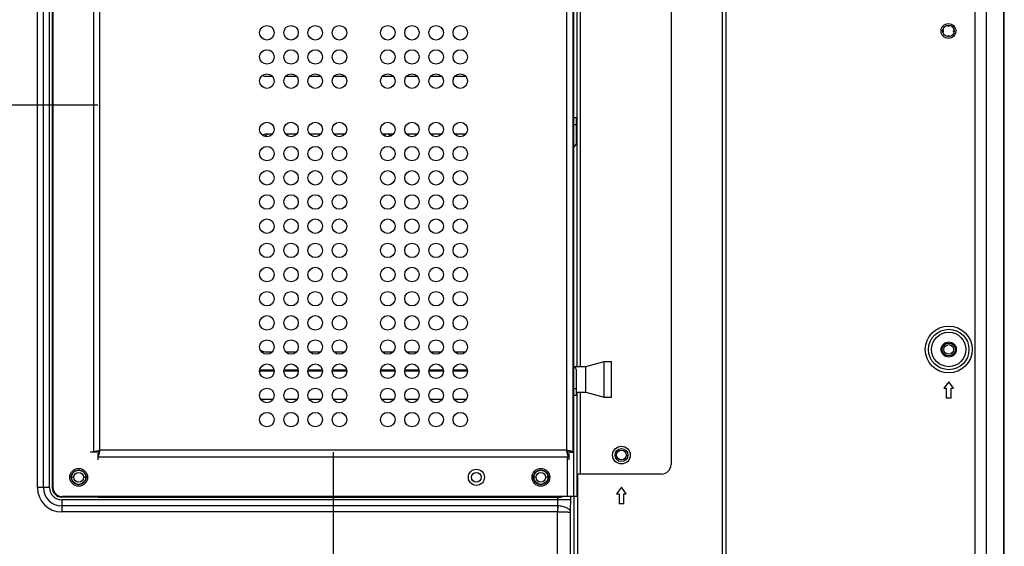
# Model space of a CAD drawing. Header units: millimetres. Extents: x -9020 to -2602, y 1105 to 6065.
# Tile 53 of 80: x -6488 to -6183, y 3068 to 3231. Entities that reach past the tile are written whole.
import ezdxf

# ---------------------------------------------------------------- set-up
doc = ezdxf.new("R2010")
doc.units = ezdxf.units.MM
doc.header["$LTSCALE"] = 65.395
doc.header["$PDSIZE"] = 0.05
doc.layers.get('0').update_dxf_attribs({"linetype": 'CONTINUOUS'})
doc.layers.get('Defpoints').update_dxf_attribs({"linetype": 'CONTINUOUS'})
doc.layers.add('02___PRT_ALL_AXES', color=7, linetype='CONTINUOUS')
doc.styles.get("Standard").update_dxf_attribs({"font": 'GOTHIC.TTF', "width": 0.5})
doc.dimstyles.new('ISO-25', dxfattribs={"dimtxt": 2.5, "dimasz": 2.5, "dimexe": 1.25, "dimexo": 0.625, "dimtad": 1, "dimtxsty": 'STANDARD', "dimcen": 2.5, "dimadec": 0, "dimazin": 0, "dimtfac": 1, "dimtmove": 0, "dimatfit": 3, "dimfxl": 1, "dimarcsym": 0})

# ---------------------------------------------------------------- blocks, each defined once
blk = doc.blocks.new('*D16')
at = {"color": 3, "lineweight": -2}
for p, q in [((-7637.35, 3096.73), (-7637.35, 2411.46)), ((-6390.78, 3096.73), (-6390.78, 2411.46)), ((-6405.78, 2412.71), (-7622.35, 2412.71))]:
    blk.add_line(p, q, dxfattribs=at)
at = {"color": 3}
for points in [[(-7622.35, 2415.21), (-7622.35, 2410.21), (-7637.35, 2412.71)], [(-6405.78, 2410.21), (-6405.78, 2415.21), (-6390.78, 2412.71)]]:
    blk.add_solid(points, dxfattribs=at)
at = {"layer": 'Defpoints', "color": 0}
for p in [(-7637.35, 3097.35), (-6390.78, 3097.35), (-7637.35, 2412.71)]:
    blk.add_point(p, dxfattribs=at)
at = {"color": 2, "insert": (-7014.06, 2430.67), "char_height": 20, "attachment_point": 5}
blk.add_mtext('1247 [49,078]', dxfattribs=at)
blk = doc.blocks.new('*D17')
at = {"color": 3, "lineweight": -2}
for p, q in [((-6463.8, 3204.35), (-7949.19, 3204.35)), ((-7947.94, 3189.35), (-7947.94, 2637.48)), ((-6463.8, 2622.48), (-7949.19, 2622.48))]:
    blk.add_line(p, q, dxfattribs=at)
at = {"color": 3}
for points in [[(-7945.44, 3189.35), (-7950.44, 3189.35), (-7947.94, 3204.35)], [(-7950.44, 2637.48), (-7945.44, 2637.48), (-7947.94, 2622.48)]]:
    blk.add_solid(points, dxfattribs=at)
at = {"layer": 'Defpoints', "color": 0}
for p in [(-6463.18, 3204.35), (-7947.94, 2622.48), (-6463.18, 2622.48)]:
    blk.add_point(p, dxfattribs=at)
at = {"color": 2, "insert": (-7965.9, 2913.42), "char_height": 20, "attachment_point": 5, "rotation": 90}
blk.add_mtext('582 [22,908]', dxfattribs=at)

msp = doc.modelspace()

# ---------------------------------------------------------------- linework, layer by layer
at = {"color": 7, "linetype": 'Continuous'}
for p, q in [((-6182.8, 2626.48), (-6182.8, 3452.02)), ((-6182.6, 2626.48), (-6182.6, 3452.02)), ((-6191.64, 2631.95), (-6191.64, 3446.55)), ((-6188.17, 2631.95), (-6188.17, 3446.55)), ((-6270.03, 3035.25), (-6270.03, 3347.95)), ((-6269.03, 3347.95), (-6269.03, 2659.25)), ((-6482.56, 3085.75), (-6482.56, 3326.73)), ((-6480.7, 3085.75), (-6480.7, 3326.73)), ((-6478.84, 3085.75), (-6478.84, 3326.73)), ((-6316.28, 3325.75), (-6316.28, 3082.95)), ((-6477.98, 3322.9), (-6477.98, 3085.8)), ((-6477.78, 3322.75), (-6477.78, 3085.95)), ((-6285.99, 3322.75), (-6285.99, 3092.95)), ((-6465.18, 3312), (-6465.18, 3096.7)), ((-6463.18, 3097.35), (-6463.18, 3311.35)), ((-6318.38, 3311.35), (-6318.38, 3097.35)), ((-6316.38, 3096.7), (-6316.38, 3312)), ((-6315.09, 3123.36), (-6315.09, 3285.36)), ((-6314.09, 3123.36), (-6314.09, 3285.36)), ((-6411.43, 3213.36), (-6409.71, 3213.36)), ((-6405.54, 3213.36), (-6402.21, 3213.36)), ((-6398.04, 3213.36), (-6394.71, 3213.36)), ((-6390.54, 3213.36), (-6387.21, 3213.36)), ((-6375.54, 3213.36), (-6372.21, 3213.36)), ((-6368.04, 3213.36), (-6364.71, 3213.36)), ((-6360.54, 3213.36), (-6357.21, 3213.36)), ((-6353.04, 3213.36), (-6349.71, 3213.36)), ((-6315.43, 3200.41), (-6316.38, 3200.41)), ((-6316.38, 3198.41), (-6315.43, 3198.41)), ((-6315.43, 3200.41), (-6315.43, 3192.42)), ((-6409.69, 3195.36), (-6411.43, 3195.36)), ((-6402.19, 3195.36), (-6405.56, 3195.36)), ((-6394.69, 3195.36), (-6398.06, 3195.36)), ((-6387.19, 3195.36), (-6390.56, 3195.36)), ((-6372.19, 3195.36), (-6375.56, 3195.36)), ((-6364.69, 3195.36), (-6368.06, 3195.36)), ((-6357.19, 3195.36), (-6360.56, 3195.36)), ((-6349.69, 3195.36), (-6353.06, 3195.36)), ((-6411.43, 3127.86), (-6409.69, 3127.86)), ((-6405.56, 3127.86), (-6402.19, 3127.86)), ((-6398.06, 3127.86), (-6394.69, 3127.86)), ((-6390.56, 3127.86), (-6387.19, 3127.86)), ((-6375.56, 3127.86), (-6372.19, 3127.86)), ((-6368.06, 3127.86), (-6364.69, 3127.86)), ((-6360.56, 3127.86), (-6357.19, 3127.86)), ((-6353.06, 3127.86), (-6349.69, 3127.86)), ((-6409.15, 3122.16), (-6413.43, 3122.16)), ((-6413.43, 3122.16), (-6413.43, 3121.86)), ((-6401.65, 3122.16), (-6406.11, 3122.16)), ((-6394.15, 3122.16), (-6398.61, 3122.16)), ((-6386.65, 3122.16), (-6391.11, 3122.16)), ((-6371.65, 3122.16), (-6376.11, 3122.16)), ((-6364.15, 3122.16), (-6368.61, 3122.16)), ((-6356.65, 3122.16), (-6361.11, 3122.16)), ((-6349.15, 3122.16), (-6353.61, 3122.16)), ((-6315.43, 3122.4), (-6315.43, 3114.41)), ((-6409.13, 3121.86), (-6413.43, 3121.86)), ((-6401.63, 3121.86), (-6406.13, 3121.86)), ((-6394.13, 3121.86), (-6398.63, 3121.86)), ((-6386.63, 3121.86), (-6391.13, 3121.86)), ((-6371.63, 3121.86), (-6376.13, 3121.86)), ((-6364.13, 3121.86), (-6368.63, 3121.86)), ((-6356.63, 3121.86), (-6361.13, 3121.86)), ((-6349.13, 3121.86), (-6353.63, 3121.86)), ((-6315.43, 3116.41), (-6316.38, 3116.41)), ((-6199.84, 3118.6), (-6201.34, 3116.6)), ((-6201.34, 3116.6), (-6200.59, 3116.6)), ((-6200.59, 3116.6), (-6200.59, 3113.6)), ((-6198.34, 3116.6), (-6199.84, 3118.6)), ((-6199.09, 3116.6), (-6198.34, 3116.6)), ((-6199.09, 3113.6), (-6199.09, 3116.6)), ((-6413.27, 3113.14), (-6409.48, 3113.14)), ((-6405.77, 3113.14), (-6401.98, 3113.14)), ((-6398.27, 3113.14), (-6394.48, 3113.14)), ((-6390.77, 3113.14), (-6386.98, 3113.14)), ((-6375.77, 3113.14), (-6371.98, 3113.14)), ((-6368.27, 3113.14), (-6364.48, 3113.14)), ((-6360.77, 3113.14), (-6356.98, 3113.14)), ((-6353.27, 3113.14), (-6349.48, 3113.14)), ((-6316.38, 3114.41), (-6315.43, 3114.41)), ((-6315.09, 3085.95), (-6315.09, 3115.36)), ((-6314.09, 3089.95), (-6314.09, 3115.36)), ((-6200.59, 3113.6), (-6199.09, 3113.6)), ((-6464.18, 3096.7), (-6466.18, 3096.7)), ((-6463.82, 3096.35), (-6463.82, 3094.35)), ((-6463.82, 3095.35), (-6317.73, 3095.35)), ((-6318.38, 3097.35), (-6463.18, 3097.35)), ((-6318.27, 3097.31), (-6318.27, 3097.11)), ((-6318.27, 3095.35), (-6318.27, 3082.95)), ((-6317.73, 3096.35), (-6317.73, 3094.35)), ((-6317.38, 3096.7), (-6316.38, 3096.7)), ((-6302.88, 3095.86), (-6303.38, 3095.86)), ((-6299.88, 3095.86), (-6299.38, 3095.86)), ((-6471.28, 3088.96), (-6472.53, 3088.96)), ((-6467.03, 3088.96), (-6468.28, 3088.96)), ((-6327.88, 3088.96), (-6329.13, 3088.96)), ((-6323.63, 3088.96), (-6324.88, 3088.96)), ((-6288.99, 3089.95), (-6315.09, 3089.95)), ((-6315.03, 3089.95), (-6315.03, 3025.23)), ((-6478.84, 3085.75), (-6482.56, 3085.75)), ((-6301.38, 3085.85), (-6302.88, 3083.85)), ((-6299.88, 3083.85), (-6301.38, 3085.85)), ((-6464.18, 3082.8), (-6474.98, 3082.8)), ((-6315.25, 3082.95), (-6474.78, 3082.95)), ((-6464.18, 3082.95), (-6464.18, 3082.8)), ((-6463.82, 3082.95), (-6463.82, 3082.75)), ((-6463.82, 3082.75), (-6320.73, 3082.75)), ((-6321.12, 3081.94), (-6321.12, 3082.75)), ((-6317.13, 3081.94), (-6317.13, 3082.95)), ((-6316.03, 3035.25), (-6316.03, 3082.95)), ((-6302.88, 3083.85), (-6302.13, 3083.85)), ((-6302.13, 3083.85), (-6302.13, 3080.85)), ((-6300.63, 3083.85), (-6299.88, 3083.85)), ((-6300.63, 3080.85), (-6300.63, 3083.85)), ((-6317.13, 3081.94), (-6475.03, 3081.94)), ((-6475.03, 3081.94), (-6475.03, 3078.22)), ((-6321.17, 3080.08), (-6475.03, 3080.08)), ((-6321.17, 3080.08), (-6321.17, 3078.22)), ((-6321.15, 3080.08), (-6321.17, 3078.22)), ((-6302.13, 3080.85), (-6300.63, 3080.85)), ((-6321.17, 3078.22), (-6475.03, 3078.22)), ((-6321.17, 2782.51), (-6321.17, 3078.22)), ((-6317.18, 3035.25), (-6317.18, 3078.14))]:
    msp.add_line(p, q, dxfattribs=at)
for centre, radius in [((-6199.93, 3227.4), 2.3), ((-6199.93, 3227.4), 1.8), ((-6199.84, 3128.6), 7.27), ((-6199.84, 3128.6), 6.27), ((-6199.84, 3128.61), 1.5), ((-6301.38, 3095.85), 2), ((-6346.38, 3088.95), 2.5), ((-6469.78, 3088.96), 2.3), ((-6469.78, 3088.96), 2.2), ((-6326.38, 3088.96), 2.3), ((-6326.38, 3088.96), 2.2)]:
    msp.add_circle(centre, radius, dxfattribs=at)
at = {"color": 3, "linetype": 'Continuous'}
for centre in [(-6301.38, 3095.86), (-6469.78, 3088.96), (-6326.38, 3088.96)]:
    msp.add_circle(centre, 1.5, dxfattribs=at)
at = {"color": 7, "linetype": 'Continuous'}
for centre, radius, start, end in [((-6199.93, 3229.4), 0.5, 210.3314, 329.6686), ((-6201.93, 3227.4), 0.5, 300.3314, 59.6686), ((-6199.93, 3225.4), 0.5, 30.3314, 149.6686), ((-6197.93, 3227.4), 0.5, 120.3314, 239.6686), ((-6411.43, 3217.36), 4, 250.0664, 270), ((-6411.43, 3191.36), 4, 90, 110.1887), ((-6412.39, 3196.34), 1.5, 270.0001, 319.4279), ((-6412.43, 3196.36), 1.6, 276.8088, 321.2498), ((-6412.43, 3196.36), 2.7, 329.7518, 338.2465), ((-6372.43, 3196.36), 2.7, 201.7543, 217.8283), ((-6372.43, 3196.36), 1.6, 218.7502, 253.2706), ((-6372.39, 3196.34), 1.5, 220.5802, 254.9505), ((-6316.44, 3192.42), 1.01, 273.4319, 0), ((-6411.43, 3131.86), 4, 240.2838, 270), ((-6413.43, 3129.86), 7.7, 268.6751, 270), ((-6316.44, 3122.4), 1.01, 0, 86.5681), ((-6413.43, 3129.86), 8, 268.5688, 270), ((-6288.99, 3092.95), 3, 270, 0), ((-6475.03, 3085.75), 7.53, 180, 270), ((-6475.03, 3085.75), 5.67, 180, 270), ((-6475.03, 3085.75), 3.81, 180, 270), ((-6474.98, 3085.8), 3, 180, 270), ((-6474.78, 3085.95), 3, 180, 270), ((-6320.73, 3085.75), 3, 270, 291.0061), ((-6321.33, 3072.83), 7.25, 88.5185, 88.7423), ((-6442.68, 3081.77), 125.55, 358.3428, 0.0747)]:
    msp.add_arc(centre, radius, start, end, dxfattribs=at)
for points, knots in [([(-6465.18, 3096.7), (-6465.18, 3096.75), (-6465.12, 3096.81), (-6465.02, 3096.87), (-6464.9, 3096.92), (-6464.76, 3096.98), (-6464.51, 3097.05), (-6464.32, 3097.1), (-6464.18, 3097.13)], [0, 0, 0, 0, 0.113959, 0.203231, 0.317322, 0.45588, 0.617415, 1, 1, 1, 1]), ([(-6464.18, 3097.13), (-6464.1, 3097.15), (-6463.77, 3097.23), (-6463.43, 3097.3), (-6463.18, 3097.35)], [0, 0, 0, 0, 0.23533, 1, 1, 1, 1]), ([(-6463.82, 3095.35), (-6463.78, 3095.35), (-6463.71, 3095.41), (-6463.66, 3095.51), (-6463.6, 3095.63), (-6463.55, 3095.77), (-6463.47, 3096.01), (-6463.43, 3096.21), (-6463.39, 3096.35)], [0, 0, 0, 0, 0.113959, 0.203231, 0.317322, 0.45588, 0.617415, 1, 1, 1, 1]), ([(-6463.39, 3096.35), (-6463.37, 3096.43), (-6463.3, 3096.76), (-6463.23, 3097.1), (-6463.18, 3097.35)], [0, 0, 0, 0, 0.23533, 1, 1, 1, 1]), ([(-6318.16, 3096.35), (-6318.18, 3096.43), (-6318.26, 3096.76), (-6318.32, 3097.1), (-6318.38, 3097.35)], [0, 0, 0, 0, 0.23533, 1, 1, 1, 1]), ([(-6317.38, 3097.13), (-6317.46, 3097.15), (-6317.79, 3097.23), (-6318.12, 3097.3), (-6318.38, 3097.35)], [0, 0, 0, 0, 0.23533, 1, 1, 1, 1]), ([(-6317.73, 3095.35), (-6317.77, 3095.35), (-6317.84, 3095.41), (-6317.9, 3095.51), (-6317.95, 3095.63), (-6318, 3095.77), (-6318.08, 3096.01), (-6318.13, 3096.21), (-6318.16, 3096.35)], [0, 0, 0, 0, 0.113959, 0.203231, 0.317322, 0.45588, 0.617415, 1, 1, 1, 1]), ([(-6316.38, 3096.7), (-6316.38, 3096.75), (-6316.44, 3096.81), (-6316.54, 3096.87), (-6316.65, 3096.92), (-6316.8, 3096.98), (-6317.04, 3097.05), (-6317.24, 3097.1), (-6317.38, 3097.13)], [0, 0, 0, 0, 0.113959, 0.203231, 0.317322, 0.45588, 0.617415, 1, 1, 1, 1]), ([(-6315.25, 3082.95), (-6315.24, 3082.95), (-6315.22, 3082.97), (-6315.21, 3083.02), (-6315.2, 3083.09), (-6315.18, 3083.19), (-6315.17, 3083.31), (-6315.15, 3083.53), (-6315.13, 3083.86), (-6315.11, 3084.3), (-6315.1, 3084.82), (-6315.09, 3085.37), (-6315.09, 3085.76), (-6315.09, 3085.95)], [0, 0, 0, 0, 0.007002, 0.022197, 0.046438, 0.079688, 0.121697, 0.172094, 0.296102, 0.447041, 0.619153, 0.805853, 1, 1, 1, 1]), ([(-6321.17, 3080.08), (-6321.17, 3080.22), (-6321.13, 3080.84), (-6321.12, 3081.46), (-6321.12, 3081.94)], [0, 0, 0, 0, 0.234551, 1, 1, 1, 1]), ([(-6317.18, 3078.14), (-6317.19, 3078.27), (-6317.27, 3078.53), (-6317.53, 3078.88), (-6317.92, 3079.2), (-6318.42, 3079.49), (-6319.01, 3079.73), (-6319.92, 3079.98), (-6320.65, 3080.06), (-6321.15, 3080.08)], [0, 0, 0, 0, 0.079884, 0.170792, 0.276738, 0.398556, 0.534932, 0.683167, 1, 1, 1, 1]), ([(-6321.17, 3078.22), (-6320.92, 3078.22), (-6320.43, 3078.22), (-6319.71, 3078.21), (-6319.04, 3078.21), (-6318.45, 3078.2), (-6318.02, 3078.19), (-6317.72, 3078.18), (-6317.55, 3078.17), (-6317.41, 3078.16), (-6317.3, 3078.16), (-6317.23, 3078.15), (-6317.19, 3078.15), (-6317.18, 3078.14)], [0, 0, 0, 0, 0.188846, 0.370909, 0.539649, 0.68901, 0.813635, 0.865238, 0.909062, 0.944717, 0.97189, 0.990353, 1, 1, 1, 1])]:
    msp.add_open_spline(points, degree=3, knots=knots, dxfattribs=at)
at = {"color": 3, "linetype": 'Continuous'}
for points in [[(-6464.18, 3096.7), (-6464.18, 3096.73), (-6464.16, 3096.79), (-6464.1, 3096.87), (-6464, 3096.95), (-6463.88, 3097.03), (-6463.73, 3097.11), (-6463.49, 3097.22), (-6463.31, 3097.3), (-6463.18, 3097.35)], [(-6463.82, 3096.35), (-6463.8, 3096.35), (-6463.73, 3096.37), (-6463.65, 3096.43), (-6463.57, 3096.52), (-6463.49, 3096.65), (-6463.42, 3096.8), (-6463.31, 3097.04), (-6463.23, 3097.22), (-6463.18, 3097.35)], [(-6317.73, 3096.35), (-6317.76, 3096.35), (-6317.82, 3096.37), (-6317.9, 3096.43), (-6317.98, 3096.52), (-6318.06, 3096.65), (-6318.14, 3096.8), (-6318.25, 3097.04), (-6318.32, 3097.22), (-6318.38, 3097.35)], [(-6317.38, 3096.7), (-6317.38, 3096.73), (-6317.39, 3096.79), (-6317.46, 3096.87), (-6317.55, 3096.95), (-6317.68, 3097.03), (-6317.83, 3097.11), (-6318.06, 3097.22), (-6318.25, 3097.3), (-6318.38, 3097.35)]]:
    msp.add_open_spline(points, degree=3, knots=[0, 0, 0, 0, 0.067476, 0.147767, 0.247493, 0.367978, 0.507493, 0.662527, 1, 1, 1, 1], dxfattribs=at)
at = {"layer": '02___PRT_ALL_AXES', "color": 7, "linetype": 'Continuous'}
for p, q in [((-6316.12, 3123.36), (-6312.43, 3123.36)), ((-6312.43, 3123.36), (-6306.76, 3124.86)), ((-6312.43, 3115.36), (-6312.43, 3123.36)), ((-6306.76, 3124.86), (-6304.43, 3124.86)), ((-6306.76, 3113.86), (-6306.76, 3124.86)), ((-6304.43, 3113.86), (-6304.43, 3124.86)), ((-6315.43, 3115.36), (-6312.43, 3115.36)), ((-6312.43, 3115.36), (-6306.76, 3113.86)), ((-6306.76, 3113.86), (-6304.43, 3113.86))]:
    msp.add_line(p, q, dxfattribs=at)
for centre, radius in [((-6411.38, 3226.85), 2.25), ((-6403.88, 3226.85), 2.25), ((-6396.38, 3226.85), 2.25), ((-6388.88, 3226.85), 2.25), ((-6373.88, 3226.85), 2.25), ((-6366.38, 3226.85), 2.25), ((-6358.88, 3226.85), 2.25), ((-6351.38, 3226.85), 2.25), ((-6411.38, 3219.35), 2.25), ((-6403.88, 3219.35), 2.25), ((-6396.38, 3219.35), 2.25), ((-6388.88, 3219.35), 2.25), ((-6373.88, 3219.35), 2.25), ((-6366.38, 3219.35), 2.25), ((-6358.88, 3219.35), 2.25), ((-6351.38, 3219.35), 2.25), ((-6411.38, 3211.85), 2.25), ((-6403.88, 3211.85), 2.25), ((-6396.38, 3211.85), 2.25), ((-6388.88, 3211.85), 2.25), ((-6373.88, 3211.85), 2.25), ((-6366.38, 3211.85), 2.25), ((-6358.88, 3211.85), 2.25), ((-6351.38, 3211.85), 2.25), ((-6411.38, 3196.85), 2.25), ((-6403.88, 3196.85), 2.25), ((-6396.38, 3196.85), 2.25), ((-6388.88, 3196.85), 2.25), ((-6373.88, 3196.85), 2.25), ((-6366.38, 3196.85), 2.25), ((-6358.88, 3196.85), 2.25), ((-6351.38, 3196.85), 2.25), ((-6411.38, 3189.35), 2.25), ((-6403.88, 3189.35), 2.25), ((-6396.38, 3189.35), 2.25), ((-6388.88, 3189.35), 2.25), ((-6373.88, 3189.35), 2.25), ((-6366.38, 3189.35), 2.25), ((-6358.88, 3189.35), 2.25), ((-6351.38, 3189.35), 2.25), ((-6411.38, 3181.85), 2.25), ((-6403.88, 3181.85), 2.25), ((-6396.38, 3181.85), 2.25), ((-6388.88, 3181.85), 2.25), ((-6373.88, 3181.85), 2.25), ((-6366.38, 3181.85), 2.25), ((-6358.88, 3181.85), 2.25), ((-6351.38, 3181.85), 2.25), ((-6411.38, 3174.35), 2.25), ((-6403.88, 3174.35), 2.25), ((-6396.38, 3174.35), 2.25), ((-6388.88, 3174.35), 2.25), ((-6373.88, 3174.35), 2.25), ((-6366.38, 3174.35), 2.25), ((-6358.88, 3174.35), 2.25), ((-6351.38, 3174.35), 2.25), ((-6411.38, 3166.85), 2.25), ((-6403.88, 3166.85), 2.25), ((-6396.38, 3166.85), 2.25), ((-6388.88, 3166.85), 2.25), ((-6373.88, 3166.85), 2.25), ((-6366.38, 3166.85), 2.25), ((-6358.88, 3166.85), 2.25), ((-6351.38, 3166.85), 2.25), ((-6411.38, 3159.35), 2.25), ((-6403.88, 3159.35), 2.25), ((-6396.38, 3159.35), 2.25), ((-6388.88, 3159.35), 2.25), ((-6373.88, 3159.35), 2.25), ((-6366.38, 3159.35), 2.25), ((-6358.88, 3159.35), 2.25), ((-6351.38, 3159.35), 2.25), ((-6411.38, 3151.85), 2.25), ((-6403.88, 3151.85), 2.25), ((-6396.38, 3151.85), 2.25), ((-6388.88, 3151.85), 2.25), ((-6373.88, 3151.85), 2.25), ((-6366.38, 3151.85), 2.25), ((-6358.88, 3151.85), 2.25), ((-6351.38, 3151.85), 2.25), ((-6411.38, 3144.35), 2.25), ((-6403.88, 3144.35), 2.25), ((-6396.38, 3144.35), 2.25), ((-6388.88, 3144.35), 2.25), ((-6373.88, 3144.35), 2.25), ((-6366.38, 3144.35), 2.25), ((-6358.88, 3144.35), 2.25), ((-6351.38, 3144.35), 2.25), ((-6411.38, 3136.85), 2.25), ((-6403.88, 3136.85), 2.25), ((-6396.38, 3136.85), 2.25), ((-6388.88, 3136.85), 2.25), ((-6373.88, 3136.85), 2.25), ((-6366.38, 3136.85), 2.25), ((-6358.88, 3136.85), 2.25), ((-6351.38, 3136.85), 2.25), ((-6411.38, 3129.35), 2.25), ((-6403.88, 3129.35), 2.25), ((-6396.38, 3129.35), 2.25), ((-6388.88, 3129.35), 2.25), ((-6373.88, 3129.35), 2.25), ((-6366.38, 3129.35), 2.25), ((-6358.88, 3129.35), 2.25), ((-6351.38, 3129.35), 2.25), ((-6199.84, 3128.6), 5.33), ((-6199.84, 3128.6), 2.35), ((-6199.84, 3128.6), 2), ((-6411.38, 3121.85), 2.25), ((-6403.88, 3121.85), 2.25), ((-6396.38, 3121.85), 2.25), ((-6388.88, 3121.85), 2.25), ((-6373.88, 3121.85), 2.25), ((-6366.38, 3121.85), 2.25), ((-6358.88, 3121.85), 2.25), ((-6351.38, 3121.85), 2.25), ((-6411.38, 3114.35), 2.25), ((-6403.88, 3114.35), 2.25), ((-6396.38, 3114.35), 2.25), ((-6388.88, 3114.35), 2.25), ((-6373.88, 3114.35), 2.25), ((-6366.38, 3114.35), 2.25), ((-6358.88, 3114.35), 2.25), ((-6351.38, 3114.35), 2.25), ((-6411.38, 3106.85), 2.25), ((-6403.88, 3106.85), 2.25), ((-6396.38, 3106.85), 2.25), ((-6388.88, 3106.85), 2.25), ((-6373.88, 3106.85), 2.25), ((-6366.38, 3106.85), 2.25), ((-6358.88, 3106.85), 2.25), ((-6351.38, 3106.85), 2.25), ((-6301.38, 3095.85), 2.75), ((-6469.78, 3088.95), 2.75), ((-6326.38, 3088.95), 2.75), ((-6469.78, 3088.96), 1.5), ((-6346.38, 3088.95), 1.5), ((-6326.38, 3088.96), 1.5)]:
    msp.add_circle(centre, radius, dxfattribs=at)

# ---------------------------------------------------------------- dimensions: what is measured, and where the dimension line sits
dim = msp.add_linear_dim(base=(-7947.94, 2622.48), p1=(-6463.18, 3204.35), p2=(-6463.18, 2622.48), angle=90, dimstyle='ISO-25', override={"dimtxt": 20, "dimasz": 15, "dimgap": 5, "dimdec": 0, "dimclrd": 3, "dimclre": 3, "dimclrt": 2, "dimadec": 1, "dimtp": 0.3, "dimtm": 0.3, "dimtofl": 0})
dim.commit()
dim.dimension.update_dxf_attribs({"geometry": '*D17', "text_midpoint": (-7965.9, 2913.42)})
dim = msp.add_linear_dim(base=(-7637.35, 2412.71), p1=(-6390.78, 3097.35), p2=(-7637.35, 3097.35), dimstyle='ISO-25', override={"dimtxt": 20, "dimasz": 15, "dimgap": 5, "dimdec": 0, "dimclrd": 3, "dimclre": 3, "dimclrt": 2, "dimadec": 1, "dimtp": 0.3, "dimtm": 0.3, "dimtofl": 0})
dim.commit()
dim.dimension.update_dxf_attribs({"geometry": '*D16', "text_midpoint": (-7014.06, 2430.67)})

doc.saveas('drawing.dxf')
